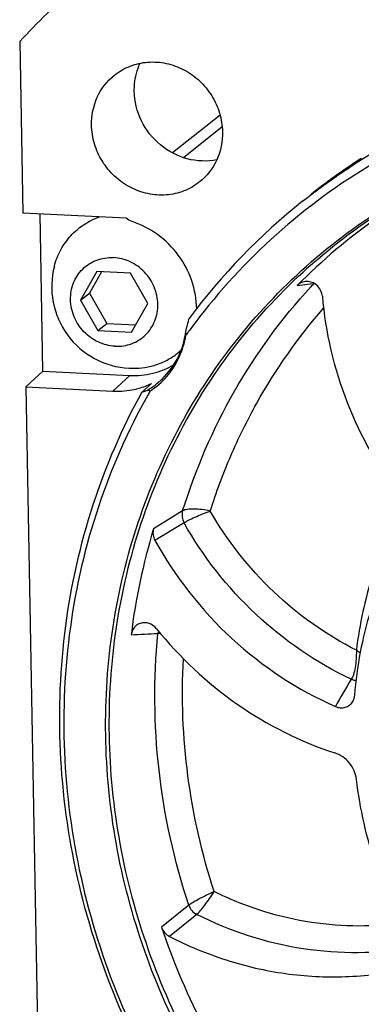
# Model space of a CAD drawing. Header units: millimetres. Extents: x 0 to 420, y 0 to 297.
# Tile 4 of 30: x 105 to 117, y 42 to 74. Entities that reach past the tile are written whole.
import ezdxf

# ---------------------------------------------------------------- set-up
doc = ezdxf.new("R2010")
doc.units = ezdxf.units.MM
doc.header["$LTSCALE"] = 23.1
doc.layers.add('COMPONENTS', color=7, linetype='CONTINUOUS')

msp = doc.modelspace()

# ---------------------------------------------------------------- linework, layer by layer
at = {"layer": 'COMPONENTS', "color": 7, "linetype": 'CONTINUOUS'}
for p, q in [((105.43378, 73.37751), (105.53619, 67.72442)), ((112.04101, 70.95565), (110.47116, 69.70726)), ((108.95019, 67.55363), (105.53619, 67.72442)), ((106.20241, 62.51953), (106.10864, 67.69578)), ((107.97856, 65.8001), (107.44235, 64.85444)), ((108.1351, 65.79227), (107.73553, 65.08759)), ((109.08624, 65.74469), (107.97856, 65.8001)), ((109.65771, 64.74362), (109.08624, 65.74469)), ((107.44235, 64.85444), (107.73553, 65.08759)), ((107.73553, 65.08759), (108.307, 64.08652)), ((107.44235, 64.85444), (108.01382, 63.85337)), ((109.1215, 63.79796), (109.65771, 64.74362)), ((108.01382, 63.85337), (108.307, 64.08652)), ((108.307, 64.08652), (109.25814, 64.03893)), ((108.01382, 63.85337), (109.1215, 63.79796)), ((106.20241, 62.51953), (105.63983, 62.00319)), ((106.20241, 62.51953), (109.06576, 62.37629)), ((105.63983, 62.00319), (106.24642, 28.51812)), ((105.63983, 62.00319), (108.50318, 61.85995)), ((109.53778, 61.89461), (109.77797, 62.10797)), ((109.46772, 61.83243), (109.53778, 61.89461))]:
    msp.add_line(p, q, dxfattribs=at)
at = {"layer": 'COMPONENTS', "color": 9, "linetype": 'CONTINUOUS'}
for p, q in [((112.11038, 70.56411), (110.83592, 69.55062)), ((114.58825, 65.33843), (115.00773, 65.39305)), ((115.00773, 65.39305), (115.13923, 65.41016)), ((108.50318, 61.85995), (109.06576, 62.37629)), ((110.80716, 57.91395), (109.84976, 57.32474)), ((110.85312, 57.52097), (109.89426, 56.93764)), ((111.0089, 44.92135), (110.11373, 44.19411)), ((111.27254, 44.61509), (110.37248, 43.89215))]:
    msp.add_line(p, q, dxfattribs=at)
at = {"layer": 'COMPONENTS', "color": 7, "linetype": 'CONTINUOUS'}
for centre, radius, start, end in [((127.13159, 53.14087), 29.67012, 132.005789, 136.995622), ((127.91446, 52.14557), 20.68619, 123.018079, 128.487891), ((127.93493, 52.1138), 20.72398, 122.832384, 123.017659), ((127.67715, 51.8744), 20.75072, 128.506119, 143.380772), ((128.16469, 51.97903), 19.04713, 124.993548, 135.461657), ((109.17904, 65.29924), 2.68859, 165.380212, 267.135958), ((114.9072, 65.0247), 0.44738, 98.065787, 135.472755), ((114.90956, 65.00819), 0.46407, 84.976156, 98.068367), ((104.29723, 65.77524), 6.89536, 344.407608, 347.238398), ((127.68205, 51.63289), 20.65754, 142.85651, 143.726973), ((108.12226, 64.20238), 2.8179, 349.497137, 351.728689), ((127.68163, 51.63319), 20.65703, 144.049981, 144.25941), ((127.68222, 51.63276), 20.65776, 143.72697, 144.049981), ((109.17904, 65.30025), 2.6896, 267.13701, 271.604849), ((108.26354, 64.08771), 2.67128, 303.297063, 319.271669), ((108.66427, 64.47245), 2.61364, 285.676849, 295.220992), ((127.91488, 51.478), 20.9373, 150.28931, 150.683993), ((129.50005, 51.34179), 20.54093, 163.066033, 173.036903), ((131.91597, 51.5041), 22.99508, 198.535606, 207.778832)]:
    msp.add_arc(centre, radius, start, end, dxfattribs=at)
at = {"layer": 'COMPONENTS', "color": 9, "linetype": 'CONTINUOUS'}
for centre, radius, start, end in [((128.92237, 52.5198), 18.87157, 136.917022, 137.391287), ((108.32724, 64.14366), 2.60879, 299.92804, 314.023599), ((106.47414, 114.53567), 60.76093, 272.4869071, 273.3203274), ((110.50529, 53.79234), 0.51889, 163.702883, 170.639248), ((495.80427, -168.71703), 439.14925, 149.7722486, 149.9081246)]:
    msp.add_arc(centre, radius, start, end, dxfattribs=at)
at = {"layer": 'COMPONENTS', "color": 7, "linetype": 'CONTINUOUS'}
for points, knots in [([(108.56141, 72.27234), (108.71571, 72.39506), (109.06593, 72.59576), (109.65923, 72.72796), (110.27517, 72.68416), (110.86448, 72.46898), (111.38181, 72.10056), (111.78743, 71.60771), (112.05022, 71.02915), (112.11676, 70.61085), (112.12051, 70.40357)], [0, 0, 0, 0, 0.11988602, 0.24109273, 0.36449848, 0.4902747, 0.61786571, 0.74618951, 0.87393715, 1, 1, 1, 1]), ([(114.75778, 68.11271), (115.62363, 68.80126), (117.47275, 70.04318), (120.51318, 71.44133), (123.75625, 72.34694), (127.12762, 72.73948), (130.55154, 72.61104), (133.95131, 71.96503), (137.25027, 70.81713), (139.32769, 69.73747), (140.32592, 69.12535)], [0, 0, 0, 0, 0.12186139, 0.24412635, 0.36715007, 0.49122049, 0.61652449, 0.74313702, 0.8710116, 1, 1, 1, 1]), ([(109.21327, 71.74041), (109.21183, 71.82014), (109.22299, 72.13495), (109.30386, 72.44759), (109.40129, 72.66151)], [0, 0, 0, 0, 0.25330421, 1, 1, 1, 1]), ([(107.80375, 70.61951), (107.79805, 70.93443), (107.92196, 71.56879), (108.32075, 72.08091), (108.56141, 72.27234)], [0, 0, 0, 0, 0.50598886, 1, 1, 1, 1]), ([(140.3451, 68.59361), (139.16487, 69.34024), (136.6845, 70.62779), (132.71161, 71.87414), (128.62644, 72.38849), (124.56334, 72.15117), (120.65552, 71.16861), (117.03216, 69.47115), (113.8147, 67.11567), (112.01306, 65.15924), (111.21538, 64.10619)], [0, 0, 0, 0, 0.12944827, 0.2575188, 0.38403169, 0.5089909, 0.63261081, 0.7552883, 0.87754969, 1, 1, 1, 1]), ([(111.93245, 69.48133), (111.61526, 69.41666), (110.93105, 69.44265), (110.0249, 69.92085), (109.38606, 70.73206), (109.2193, 71.40737), (109.21327, 71.74041)], [0, 0, 0, 0, 0.24384137, 0.49491955, 0.74908906, 1, 1, 1, 1]), ([(111.36285, 68.75075), (111.20855, 68.62802), (110.85833, 68.42732), (110.26503, 68.29513), (109.6491, 68.33892), (109.05978, 68.5541), (108.54246, 68.92252), (108.13684, 69.41537), (107.87405, 69.99394), (107.80751, 70.41223), (107.80375, 70.61951)], [0, 0, 0, 0, 0.11988602, 0.24109273, 0.36449848, 0.4902747, 0.61786571, 0.74618951, 0.87393715, 1, 1, 1, 1]), ([(112.12051, 70.40357), (112.12622, 70.08866), (112.00231, 69.45429), (111.60351, 68.94217), (111.36285, 68.75075)], [0, 0, 0, 0, 0.50598886, 1, 1, 1, 1]), ([(129.78762, 27.97331), (128.59966, 28.03274), (126.2159, 28.3572), (122.75618, 29.43219), (119.48353, 31.06718), (116.49037, 33.21595), (113.8595, 35.81812), (111.66417, 38.80108), (109.96558, 42.08175), (108.81138, 45.56887), (108.23434, 49.16534), (108.25147, 52.77076), (108.86338, 56.28406), (110.05408, 59.60618), (111.7909, 62.64278), (114.02572, 65.30737), (116.69401, 67.52311), (118.71013, 68.65793), (119.75884, 69.1308)], [0, 0, 0, 0, 0.0622454, 0.12519899, 0.18878728, 0.25286, 0.31722074, 0.38164263, 0.44589273, 0.50975559, 0.57305557, 0.63567618, 0.69757429, 0.75878737, 0.81943187, 0.87969182, 0.93979803, 1, 1, 1, 1]), ([(106.5775, 65.97784), (106.62614, 66.16429), (106.76737, 66.52519), (107.10273, 66.99643), (107.54197, 67.36889), (107.8875, 67.53699), (108.06732, 67.59868)], [0, 0, 0, 0, 0.25259929, 0.5022994, 0.75077787, 1, 1, 1, 1]), ([(111.27077, 64.5663), (111.26645, 64.8807), (111.15362, 65.51654), (110.70154, 66.37133), (110.01434, 67.05322), (109.43807, 67.34803), (109.1377, 67.44504)], [0, 0, 0, 0, 0.2479305, 0.49932894, 0.75110651, 1, 1, 1, 1]), ([(108.57648, 63.33898), (108.48181, 63.34372), (108.29169, 63.37242), (108.01901, 63.46983), (107.76671, 63.61816), (107.47122, 63.87521), (107.1982, 64.29), (107.09424, 64.7733), (107.12414, 65.15481), (107.20125, 65.42678), (107.33047, 65.67473), (107.50687, 65.88907), (107.72363, 66.06133), (107.9723, 66.18478), (108.24296, 66.25466), (108.43018, 66.26375), (108.52358, 66.25908)], [0, 0, 0, 0, 0.06258959, 0.12600429, 0.19010997, 0.25467298, 0.38341384, 0.51036298, 0.57294989, 0.63470064, 0.69573375, 0.75628288, 0.8166615, 0.87721168, 0.93824674, 1, 1, 1, 1]), ([(108.57648, 63.33898), (108.66988, 63.33431), (108.8571, 63.3434), (109.12776, 63.41328), (109.37643, 63.53672), (109.59319, 63.70899), (109.76959, 63.92332), (109.89881, 64.17128), (109.97592, 64.44325), (110.00582, 64.82476), (109.90186, 65.30806), (109.62884, 65.72284), (109.33335, 65.9799), (109.08105, 66.12823), (108.80837, 66.22564), (108.61825, 66.25434), (108.52358, 66.25908)], [0, 0, 0, 0, 0.06175326, 0.12278832, 0.1833385, 0.24371712, 0.30426625, 0.36529936, 0.42705011, 0.48963702, 0.61658616, 0.74532702, 0.80989003, 0.87399571, 0.93741041, 1, 1, 1, 1]), ([(115.41376, 64.99159), (115.40405, 65.10991), (115.30004, 65.34518), (115.06721, 65.46023), (114.9502, 65.47047)], [0, 0, 0, 0, 0.50264455, 1, 1, 1, 1]), ([(115.41376, 64.99159), (115.51189, 63.79646), (116.07263, 61.41004), (117.28694, 59.28312), (118.03013, 58.32408)], [0, 0, 0, 0, 0.4970685, 1, 1, 1, 1]), ([(110.91081, 63.79696), (110.91228, 63.807), (110.91965, 63.84905), (110.93008, 63.8905), (110.93883, 63.92182)], [0, 0, 0, 0, 0.23791865, 1, 1, 1, 1]), ([(110.14023, 62.2678), (110.33309, 62.45439), (110.66452, 62.8968), (110.84297, 63.41916), (110.89295, 63.68872)], [0, 0, 0, 0, 0.49465488, 1, 1, 1, 1]), ([(110.28786, 62.34477), (110.4504, 62.53378), (110.72548, 62.96271), (110.87349, 63.44977), (110.91494, 63.6993)], [0, 0, 0, 0, 0.49635267, 1, 1, 1, 1]), ([(110.91493, 63.69931), (110.90845, 63.71199), (110.90505, 63.7461), (110.90812, 63.77853), (110.91081, 63.79696)], [0, 0, 0, 0, 0.4332575, 1, 1, 1, 1]), ([(109.25436, 62.61171), (109.39298, 62.61561), (109.66883, 62.64682), (110.06637, 62.76431), (110.43475, 62.94878), (110.65419, 63.11332), (110.75535, 63.20436)], [0, 0, 0, 0, 0.25278958, 0.50314018, 0.75190761, 1, 1, 1, 1]), ([(109.06576, 62.37629), (109.31862, 62.36364), (109.82706, 62.40907), (110.30094, 62.60041), (110.51576, 62.72726)], [0, 0, 0, 0, 0.50368704, 1, 1, 1, 1]), ([(116.26158, 31.66907), (115.14809, 32.55467), (113.06589, 34.52027), (110.48448, 37.94353), (108.51637, 41.74153), (107.22656, 45.79202), (106.65696, 49.96533), (106.82772, 54.12765), (107.73383, 58.14294), (108.81749, 60.65074), (109.46772, 61.83243)], [0, 0, 0, 0, 0.127347, 0.25487113, 0.38205461, 0.50839982, 0.63351616, 0.75716207, 0.87927253, 1, 1, 1, 1]), ([(109.65897, 61.72945), (109.0022, 60.55987), (107.90472, 58.07415), (106.97804, 54.08632), (106.78783, 49.94702), (107.33973, 45.79356), (108.6138, 41.76095), (110.56808, 37.98014), (113.13718, 34.57456), (115.21175, 32.6217), (116.32135, 31.74279)], [0, 0, 0, 0, 0.12069989, 0.24278242, 0.36640852, 0.4915204, 0.61787552, 0.74507842, 0.87262784, 1, 1, 1, 1]), ([(108.50318, 61.85995), (108.57655, 61.85628), (108.86821, 61.85322), (109.1605, 61.89704), (109.3705, 61.95603)], [0, 0, 0, 0, 0.25190977, 1, 1, 1, 1]), ([(109.46772, 61.83243), (109.48082, 61.83513), (109.53568, 61.84784), (109.58921, 61.86615), (109.62879, 61.88274)], [0, 0, 0, 0, 0.23760036, 1, 1, 1, 1]), ([(109.62879, 61.88274), (109.63905, 61.88704), (109.65885, 61.89386), (109.68894, 61.89818), (109.71891, 61.88638), (109.72756, 61.86593), (109.73, 61.85496)], [0, 0, 0, 0, 0.27060734, 0.50889205, 0.72647462, 1, 1, 1, 1]), ([(109.84976, 57.32474), (109.83068, 57.26215), (109.81921, 57.12583), (109.86179, 56.99634), (109.89426, 56.93764)], [0, 0, 0, 0, 0.49375372, 1, 1, 1, 1]), ([(116.48433, 51.83786), (116.56142, 52.78623), (116.91399, 54.6598), (117.66588, 56.41301), (118.13015, 57.22871)], [0, 0, 0, 0, 0.50342193, 1, 1, 1, 1]), ([(109.89426, 56.93764), (110.55712, 55.73916), (112.2744, 53.55002), (114.59922, 52.01784), (115.84245, 51.46715)], [0, 0, 0, 0, 0.50180274, 1, 1, 1, 1]), ([(109.52408, 54.22834), (109.47238, 54.22545), (109.36957, 54.20171), (109.23852, 54.11404), (109.14629, 53.98571), (109.11701, 53.88389), (109.11062, 53.83197)], [0, 0, 0, 0, 0.25051234, 0.49816633, 0.74689033, 1, 1, 1, 1]), ([(109.94677, 54.03156), (109.89601, 54.09468), (109.76673, 54.19884), (109.60281, 54.23274), (109.52408, 54.22834)], [0, 0, 0, 0, 0.50670758, 1, 1, 1, 1]), ([(109.94677, 54.03156), (110.70728, 53.08594), (112.49485, 51.41078), (114.68637, 50.31091), (115.82644, 49.93759)], [0, 0, 0, 0, 0.50286944, 1, 1, 1, 1]), ([(115.84245, 51.46715), (115.89385, 51.44438), (116.00385, 51.41583), (116.17167, 51.43243), (116.3203, 51.50772), (116.39351, 51.59108), (116.42112, 51.63743)], [0, 0, 0, 0, 0.25664538, 0.50723103, 0.75370953, 1, 1, 1, 1]), ([(116.53869, 49.06765), (116.51552, 49.26142), (116.35249, 49.64185), (116.01169, 49.87693), (115.82644, 49.93759)], [0, 0, 0, 0, 0.50028284, 1, 1, 1, 1]), ([(118.39943, 43.50683), (117.90645, 44.36183), (117.0916, 46.16563), (116.65475, 48.09689), (116.53869, 49.06765)], [0, 0, 0, 0, 0.50235854, 1, 1, 1, 1]), ([(110.11373, 44.19411), (110.13521, 44.13003), (110.20375, 44.00932), (110.31252, 43.92304), (110.37248, 43.89215)], [0, 0, 0, 0, 0.50051137, 1, 1, 1, 1]), ([(110.37248, 43.89215), (110.97311, 43.58279), (112.22082, 43.06442), (114.1833, 42.61426), (116.17136, 42.50763), (117.48271, 42.66976), (118.12071, 42.80806)], [0, 0, 0, 0, 0.25429081, 0.50577994, 0.7542921, 1, 1, 1, 1])]:
    msp.add_open_spline(points, degree=3, knots=knots, dxfattribs=at)
at = {"layer": 'COMPONENTS', "color": 9, "linetype": 'CONTINUOUS'}
for points, knots in [([(129.84466, 28.08294), (128.66181, 28.14211), (126.2883, 28.4649), (122.84317, 29.5341), (119.5838, 31.16026), (116.60199, 33.29753), (113.98001, 35.886), (111.79068, 38.85364), (110.09486, 42.11802), (108.93998, 45.58857), (108.35876, 49.1689), (108.36826, 52.75934), (108.96928, 56.25951), (110.14619, 59.571), (111.86679, 62.60002), (114.08354, 65.26054), (116.73263, 67.47606), (118.73577, 68.61344), (119.77809, 69.08825)], [0, 0, 0, 0, 0.062242, 0.1251913, 0.18877472, 0.25284261, 0.31719928, 0.38161857, 0.44586815, 0.50973289, 0.57303711, 0.63566389, 0.69756922, 0.75878931, 0.81943917, 0.87970132, 0.93980535, 1, 1, 1, 1]), ([(110.80716, 57.91395), (111.23162, 59.28326), (112.37356, 61.92559), (114.07224, 64.25113), (115.033, 65.29563)], [0, 0, 0, 0, 0.50252816, 1, 1, 1, 1]), ([(111.71801, 57.90617), (111.91307, 58.52348), (112.36282, 59.73677), (113.50064, 62.04224), (114.61616, 63.62824), (115.45652, 64.58976)], [0, 0, 0, 0, 0.25209224, 0.50274654, 1, 1, 1, 1]), ([(118.09587, 58.22793), (117.6874, 57.47426), (117.00967, 55.87588), (116.64128, 54.18), (116.53428, 53.31938)], [0, 0, 0, 0, 0.49710253, 1, 1, 1, 1]), ([(110.80716, 57.91395), (110.78833, 57.85057), (110.77788, 57.7123), (110.82058, 57.58104), (110.85312, 57.52097)], [0, 0, 0, 0, 0.49183249, 1, 1, 1, 1]), ([(111.71688, 57.90762), (111.62645, 57.92769), (111.44738, 57.95871), (111.1913, 57.97701), (110.97776, 57.96669), (110.85188, 57.93909), (110.80716, 57.91395)], [0, 0, 0, 0, 0.30167089, 0.59114169, 0.83294467, 1, 1, 1, 1]), ([(110.85312, 57.52098), (110.89836, 57.55245), (111.01611, 57.61631), (111.30194, 57.75045), (111.54473, 57.84715), (111.71688, 57.90762)], [0, 0, 0, 0, 0.17442795, 0.42244921, 1, 1, 1, 1]), ([(116.53428, 53.31938), (115.53876, 53.8258), (113.68363, 55.14397), (112.27875, 56.93295), (111.71801, 57.90617)], [0, 0, 0, 0, 0.49859989, 1, 1, 1, 1]), ([(116.36568, 52.3676), (115.21904, 52.91029), (113.07881, 54.37133), (111.48009, 56.40883), (110.85312, 57.52097)], [0, 0, 0, 0, 0.49840477, 1, 1, 1, 1]), ([(111.0089, 44.92135), (110.53214, 46.36507), (109.8735, 49.33757), (109.84557, 52.38376), (109.99331, 53.87674)], [0, 0, 0, 0, 0.50333217, 1, 1, 1, 1]), ([(109.99346, 53.87679), (109.99881, 53.87901), (110.0241, 53.88657), (110.05109, 53.88633), (110.07141, 53.884)], [0, 0, 0, 0, 0.22079304, 1, 1, 1, 1]), ([(116.53437, 53.31993), (116.53731, 53.22312), (116.52868, 53.03221), (116.50017, 52.76214), (116.45372, 52.53861), (116.40117, 52.40971), (116.36568, 52.3676)], [0, 0, 0, 0, 0.29708526, 0.5853889, 0.83108002, 1, 1, 1, 1]), ([(111.84535, 45.36961), (111.44322, 46.60834), (110.86424, 49.14904), (110.7609, 51.75382), (110.8322, 53.03924)], [0, 0, 0, 0, 0.50289001, 1, 1, 1, 1]), ([(111.84589, 45.36807), (111.6799, 45.2923), (111.4449, 45.17779), (111.16835, 45.02394), (111.05378, 44.95385), (111.0089, 44.92135)], [0, 0, 0, 0, 0.57643747, 0.82494166, 1, 1, 1, 1]), ([(111.27218, 44.61528), (111.3132, 44.65217), (111.40287, 44.75177), (111.5433, 44.9269), (111.69665, 45.1382), (111.79706, 45.29066), (111.84589, 45.36807)], [0, 0, 0, 0, 0.1745355, 0.42258216, 0.7104714, 1, 1, 1, 1]), ([(117.96645, 44.32103), (117.45408, 44.25383), (116.41218, 44.19791), (114.84801, 44.34927), (113.30733, 44.73064), (112.32294, 45.13434), (111.84535, 45.36961)], [0, 0, 0, 0, 0.24626137, 0.49498944, 0.7462853, 1, 1, 1, 1]), ([(111.0089, 44.92135), (111.03149, 44.85654), (111.10202, 44.73479), (111.21192, 44.64688), (111.27253, 44.61509)], [0, 0, 0, 0, 0.50068484, 1, 1, 1, 1]), ([(118.39726, 43.52059), (117.21229, 43.30946), (114.72786, 43.29072), (112.37115, 44.06075), (111.27254, 44.61509)], [0, 0, 0, 0, 0.49447069, 1, 1, 1, 1])]:
    msp.add_open_spline(points, degree=3, knots=knots, dxfattribs=at)
at = {"layer": 'COMPONENTS', "color": 7, "linetype": 'CONTINUOUS'}
for points in [[(109.1377, 67.44504), (109.06896, 67.46724), (109.00386, 67.5053), (108.95019, 67.55363)], [(116.42112, 51.63743), (116.45697, 51.69761), (116.47865, 51.76803), (116.48433, 51.83786)]]:
    msp.add_open_spline(points, degree=3, dxfattribs=at)
at = {"layer": 'COMPONENTS', "color": 9, "linetype": 'CONTINUOUS'}
for points in [[(116.67128, 53.21989), (116.62634, 53.25417), (116.58041, 53.28714), (116.53437, 53.31993)], [(116.36568, 52.36761), (116.41908, 52.34414), (116.47776, 52.33094), (116.53597, 52.32743)]]:
    msp.add_open_spline(points, degree=3, dxfattribs=at)

doc.saveas('drawing.dxf')
